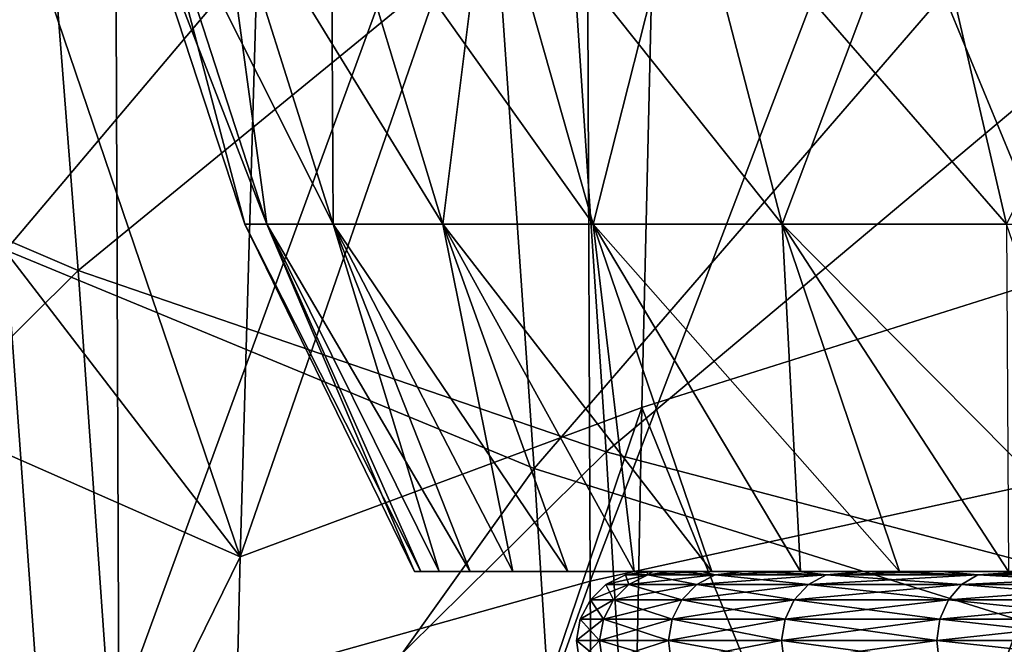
# Model space of a CAD drawing. Header units: metres. Extents: x -81 to 81, y -160 to 24.
# Tile 155 of 256: x -8 to -5.2, y -26.51 to -24.73. Entities that reach past the tile are written whole.
import ezdxf

# ---------------------------------------------------------------- set-up
doc = ezdxf.new("R2010")
doc.units = ezdxf.units.M
doc.layers.add('solid_501850_SW0001', color=7, linetype='CONTINUOUS')

msp = doc.modelspace()

# ---------------------------------------------------------------- linework, layer by layer
at = {"layer": 'solid_501850_SW0001'}
for points in [[(-4.982148, -22.359114, 127.371056), (-5.039808, -25.456388, 130.517181), (-6.15797, -22.748646, 127.116203)], [(-6.15797, -22.748646, 127.116203), (-7.375079, -26.25824, 129.908768), (-7.286502, -23.185793, 126.776535)], [(-6.15797, -22.748646, 127.116203), (-6.230788, -25.833099, 130.253448), (-7.375079, -26.25824, 129.908768)], [(-5.0104, -22.750477, 133.281815), (-6.390796, -23.068249, 133.006042), (-6.377663, -26.327734, 136.141479)], [(-5.0104, -22.750477, 133.281815), (-6.377663, -26.327734, 136.141479), (-4.998549, -26.025234, 136.417038)], [(-5.039808, -25.456388, 130.517181), (-6.230788, -25.833099, 130.253448), (-6.15797, -22.748646, 127.116203)], [(-9.288897, -24.820427, 92.250397), (-9.439376, -23.087921, 88.160828), (-7.968653, -23.751406, 87.914574)], [(-6.390796, -23.068249, 133.006042), (-7.733335, -23.462103, 132.664948), (-7.720459, -26.702902, 135.800934)], [(-6.390796, -23.068249, 133.006042), (-7.720459, -26.702902, 135.800934), (-6.377663, -26.327734, 136.141479)], [(-8.042803, -25.384373, 101.539757), (-6.691271, -23.783756, 96.898705), (-8.221607, -23.100479, 97.248016)], [(-7.286502, -23.185793, 126.776535), (-7.375079, -26.25824, 129.908768), (-8.213625, -23.792793, 126.630119)], [(-4.871786, -24.734356, 87.550438), (-6.442678, -24.301838, 87.710625), (-4.956936, -23.287319, 83.452522)], [(-7.733335, -23.462103, 132.664948), (-9.030259, -23.929329, 132.261047), (-9.019488, -27.148239, 135.398026)], [(-7.733335, -23.462103, 132.664948), (-9.019488, -27.148239, 135.398026), (-7.720459, -26.702902, 135.800934)], [(-7.836517, -25.442963, 91.979515), (-9.288897, -24.820427, 92.250397), (-7.968653, -23.751406, 87.914574)], [(-7.836517, -25.442963, 91.979515), (-7.968653, -23.751406, 87.914574), (-6.442678, -24.301838, 87.710625)], [(-8.042803, -25.384373, 101.539757), (-6.537191, -26.006392, 101.165901), (-6.691271, -23.783756, 96.898705)], [(-6.537191, -26.006392, 101.165901), (-5.085185, -24.325157, 96.622559), (-6.691271, -23.783756, 96.898705)], [(-7.375079, -26.25824, 129.908768), (-8.227827, -25.149572, 128.066528), (-8.213625, -23.792793, 126.630119)], [(-7.298708, -25.310064, 24.972483), (-7.639339, -24.261955, 25.017328), (-7.70569, -24.261955, 24.005007)], [(-7.36212, -25.310064, 24.005007), (-7.70569, -24.261955, 24.005007), (-7.639339, -24.261955, 22.992685)], [(-7.36212, -25.310064, 24.005007), (-7.298708, -25.310064, 24.972483), (-7.70569, -24.261955, 24.005007)], [(-7.109558, -25.310064, 25.923405), (-7.441422, -24.261955, 26.012327), (-7.639339, -24.261955, 25.017328)], [(-7.298708, -25.310064, 24.972483), (-7.109558, -25.310064, 25.923405), (-7.639339, -24.261955, 25.017328)], [(-7.298708, -25.310064, 23.037531), (-7.639339, -24.261955, 22.992685), (-7.441422, -24.261955, 21.997686)], [(-7.298708, -25.310064, 23.037531), (-7.36212, -25.310064, 24.005007), (-7.639339, -24.261955, 22.992685)], [(-6.797905, -25.310064, 26.841501), (-7.115324, -24.261955, 26.97298), (-7.441422, -24.261955, 26.012327)], [(-7.109558, -25.310064, 25.923405), (-6.797905, -25.310064, 26.841501), (-7.441422, -24.261955, 26.012327)], [(-7.109558, -25.310064, 22.086609), (-7.441422, -24.261955, 21.997686), (-7.115324, -24.261955, 21.037033)], [(-7.109558, -25.310064, 22.086609), (-7.298708, -25.310064, 23.037531), (-7.441422, -24.261955, 21.997686)], [(-6.369084, -25.310064, 27.711067), (-6.666625, -24.261955, 27.882853), (-7.115324, -24.261955, 26.97298)], [(-6.797905, -25.310064, 26.841501), (-6.369084, -25.310064, 27.711067), (-7.115324, -24.261955, 26.97298)], [(-6.797905, -25.310064, 21.16851), (-7.115324, -24.261955, 21.037033), (-6.666625, -24.261955, 20.127161)], [(-6.797905, -25.310064, 21.16851), (-7.109558, -25.310064, 22.086609), (-7.115324, -24.261955, 21.037033)], [(-6.369084, -25.310064, 20.298946), (-6.797905, -25.310064, 21.16851), (-6.666625, -24.261955, 20.127161)], [(-5.83043, -25.310064, 28.51722), (-6.103003, -24.261955, 28.726372), (-6.666625, -24.261955, 27.882853)], [(-6.369084, -25.310064, 27.711067), (-5.83043, -25.310064, 28.51722), (-6.666625, -24.261955, 27.882853)], [(-6.369084, -25.310064, 20.298946), (-6.666625, -24.261955, 20.127161), (-6.103003, -24.261955, 19.283642)], [(-5.83043, -25.310064, 19.492794), (-6.369084, -25.310064, 20.298946), (-6.103003, -24.261955, 19.283642)], [(-5.19116, -25.310064, 29.246166), (-5.434101, -24.261955, 29.489107), (-6.103003, -24.261955, 28.726372)], [(-5.83043, -25.310064, 28.51722), (-5.19116, -25.310064, 29.246166), (-6.103003, -24.261955, 28.726372)], [(-5.83043, -25.310064, 19.492794), (-6.103003, -24.261955, 19.283642), (-5.434101, -24.261955, 18.520905)], [(-5.19116, -25.310064, 18.763847), (-5.83043, -25.310064, 19.492794), (-5.434101, -24.261955, 18.520905)], [(-4.462213, -25.310064, 29.885437), (-4.671365, -24.261955, 30.15801), (-5.434101, -24.261955, 29.489107)], [(-5.19116, -25.310064, 29.246166), (-4.462213, -25.310064, 29.885437), (-5.434101, -24.261955, 29.489107)], [(-5.19116, -25.310064, 18.763847), (-5.434101, -24.261955, 18.520905), (-4.671365, -24.261955, 17.852003)], [(-6.332487, -25.959076, 91.755302), (-7.836517, -25.442963, 91.979515), (-6.442678, -24.301838, 87.710625)], [(-6.332487, -25.959076, 91.755302), (-6.442678, -24.301838, 87.710625), (-4.871786, -24.734356, 87.550438)], [(-6.537191, -26.006392, 101.165901), (-4.963158, -26.498392, 100.870689), (-5.085185, -24.325157, 96.622559)], [(-4.786498, -26.364424, 91.579292), (-6.332487, -25.959076, 91.755302), (-4.871786, -24.734356, 87.550438)], [(-9.138156, -26.734009, 96.259056), (-9.288897, -24.820427, 92.250397), (-7.836517, -25.442963, 91.979515)], [(-7.375079, -26.25824, 129.908768), (-8.233846, -25.879929, 128.822311), (-8.227827, -25.149572, 128.066528)], [(-7.36212, -25.310064, 24.005007), (-6.878203, -26.299999, 24.005007), (-6.860553, -26.299999, 24.499224)], [(-7.298708, -25.310064, 23.037531), (-6.878203, -26.299999, 24.005007), (-7.36212, -25.310064, 24.005007)], [(-7.36212, -25.310064, 24.005007), (-6.860553, -26.299999, 24.499224), (-7.298708, -25.310064, 24.972483)], [(-7.298708, -25.310064, 23.037531), (-6.807684, -26.299999, 23.019024), (-6.860553, -26.299999, 23.51079)], [(-7.109558, -25.310064, 22.086609), (-6.807684, -26.299999, 23.019024), (-7.298708, -25.310064, 23.037531)], [(-7.298708, -25.310064, 23.037531), (-6.860553, -26.299999, 23.51079), (-6.878203, -26.299999, 24.005007)], [(-7.298708, -25.310064, 24.972483), (-6.860553, -26.299999, 24.499224), (-6.807684, -26.299999, 24.99099)], [(-7.298708, -25.310064, 24.972483), (-6.807684, -26.299999, 24.99099), (-6.719886, -26.299999, 25.477629)], [(-7.298708, -25.310064, 24.972483), (-6.719886, -26.299999, 25.477629), (-7.109558, -25.310064, 25.923405)], [(-7.109558, -25.310064, 22.086609), (-6.597562, -26.299999, 22.053106), (-6.719886, -26.299999, 22.532383)], [(-6.797905, -25.310064, 21.16851), (-6.597562, -26.299999, 22.053106), (-7.109558, -25.310064, 22.086609)], [(-7.109558, -25.310064, 22.086609), (-6.719886, -26.299999, 22.532383), (-6.807684, -26.299999, 23.019024)], [(-7.109558, -25.310064, 25.923405), (-6.719886, -26.299999, 25.477629), (-6.597562, -26.299999, 25.956907)], [(-7.109558, -25.310064, 25.923405), (-6.597562, -26.299999, 25.956907), (-6.441401, -26.299999, 26.426094)], [(-7.109558, -25.310064, 25.923405), (-6.441401, -26.299999, 26.426094), (-6.797905, -25.310064, 26.841501)], [(-6.797905, -25.310064, 21.16851), (-6.252114, -26.299999, 21.126925), (-6.441401, -26.299999, 21.58392)], [(-6.369084, -25.310064, 20.298946), (-6.252114, -26.299999, 21.126925), (-6.797905, -25.310064, 21.16851)], [(-6.797905, -25.310064, 21.16851), (-6.441401, -26.299999, 21.58392), (-6.597562, -26.299999, 22.053106)], [(-6.797905, -25.310064, 26.841501), (-6.441401, -26.299999, 26.426094), (-6.252114, -26.299999, 26.883089)], [(-6.797905, -25.310064, 26.841501), (-6.252114, -26.299999, 26.883089), (-6.03076, -26.299999, 27.325291)], [(-6.797905, -25.310064, 26.841501), (-6.03076, -26.299999, 27.325291), (-6.369084, -25.310064, 27.711067)], [(-6.369084, -25.310064, 20.298946), (-5.778371, -26.299999, 20.259333), (-6.03076, -26.299999, 20.684721)], [(-5.83043, -25.310064, 19.492794), (-5.778371, -26.299999, 20.259333), (-6.369084, -25.310064, 20.298946)], [(-6.369084, -25.310064, 20.298946), (-6.03076, -26.299999, 20.684721), (-6.252114, -26.299999, 21.126925)], [(-6.369084, -25.310064, 27.711067), (-6.03076, -26.299999, 27.325291), (-5.778371, -26.299999, 27.750681)], [(-6.369084, -25.310064, 27.711067), (-5.778371, -26.299999, 27.750681), (-5.496325, -26.299999, 28.1569)], [(-6.369084, -25.310064, 27.711067), (-5.496325, -26.299999, 28.1569), (-5.83043, -25.310064, 28.51722)], [(-5.83043, -25.310064, 19.492794), (-5.185978, -26.299999, 19.467993), (-5.496325, -26.299999, 19.853113)], [(-5.19116, -25.310064, 18.763847), (-5.185978, -26.299999, 19.467993), (-5.83043, -25.310064, 19.492794)], [(-5.83043, -25.310064, 19.492794), (-5.496325, -26.299999, 19.853113), (-5.778371, -26.299999, 20.259333)], [(-5.83043, -25.310064, 28.51722), (-5.496325, -26.299999, 28.1569), (-5.185978, -26.299999, 28.542021)], [(-5.83043, -25.310064, 28.51722), (-5.185978, -26.299999, 28.542021), (-4.848986, -26.299999, 28.903975)], [(-5.83043, -25.310064, 28.51722), (-4.848986, -26.299999, 28.903975), (-5.19116, -25.310064, 29.246166)], [(-9.268744, -27.192099, 106.195335), (-7.863779, -27.865644, 105.719536), (-8.042803, -25.384373, 101.539757)], [(-7.863779, -27.865644, 105.719536), (-6.537191, -26.006392, 101.165901), (-8.042803, -25.384373, 101.539757)], [(-7.704214, -27.314867, 95.96508), (-9.138156, -26.734009, 96.259056), (-7.836517, -25.442963, 91.979515)], [(-7.704214, -27.314867, 95.96508), (-7.836517, -25.442963, 91.979515), (-6.332487, -25.959076, 91.755302)], [(-5.039808, -25.456388, 130.517181), (-5.086983, -28.650326, 133.562485), (-6.230788, -25.833099, 130.253448)], [(-6.230788, -25.833099, 130.253448), (-7.44976, -29.426714, 132.93808), (-7.375079, -26.25824, 129.908768)], [(-6.230788, -25.833099, 130.253448), (-6.291251, -29.01376, 133.289078), (-7.44976, -29.426714, 132.93808)], [(-5.086983, -28.650326, 133.562485), (-6.291251, -29.01376, 133.289078), (-6.230788, -25.833099, 130.253448)], [(-7.375079, -26.25824, 129.908768), (-8.245782, -28.030426, 130.980148), (-8.233846, -25.879929, 128.822311)], [(-6.222198, -27.796051, 95.721901), (-7.704214, -27.314867, 95.96508), (-6.332487, -25.959076, 91.755302)], [(-6.222198, -27.796051, 95.721901), (-6.332487, -25.959076, 91.755302), (-4.786498, -26.364424, 91.579292)], [(-7.863779, -27.865644, 105.719536), (-6.38332, -28.426569, 105.323792), (-6.537191, -26.006392, 101.165901)], [(-6.38332, -28.426569, 105.323792), (-4.963158, -26.498392, 100.870689), (-6.537191, -26.006392, 101.165901)], [(-4.998549, -26.025234, 136.417038), (-6.377663, -26.327734, 136.141479), (-6.357794, -29.684414, 139.170502)], [(-4.998549, -26.025234, 136.417038), (-6.357794, -29.684414, 139.170502), (-4.981454, -29.396929, 139.446442)], [(-7.375079, -26.25824, 129.908768), (-7.44976, -29.426714, 132.93808), (-8.245782, -28.030426, 130.980148)], [(-6.878203, -26.299999, 24.005007), (-6.216578, -26.299999, 24.005007), (-6.199057, -26.299999, 24.473293)], [(-6.878203, -26.299999, 24.005007), (-6.860553, -26.299999, 23.51079), (-6.216578, -26.299999, 24.005007)], [(-6.860553, -26.299999, 24.499224), (-6.878203, -26.299999, 24.005007), (-6.199057, -26.299999, 24.473293)], [(-6.860553, -26.299999, 23.51079), (-6.146589, -26.299999, 23.071049), (-6.199057, -26.299999, 23.53672)], [(-6.860553, -26.299999, 23.51079), (-6.807684, -26.299999, 23.019024), (-6.146589, -26.299999, 23.071049)], [(-6.860553, -26.299999, 23.51079), (-6.199057, -26.299999, 23.53672), (-6.216578, -26.299999, 24.005007)], [(-6.860553, -26.299999, 24.499224), (-6.199057, -26.299999, 24.473293), (-6.146589, -26.299999, 24.938965)], [(-6.807684, -26.299999, 24.99099), (-6.860553, -26.299999, 24.499224), (-6.146589, -26.299999, 24.938965)], [(-6.807684, -26.299999, 23.019024), (-6.059468, -26.299999, 22.610594), (-6.146589, -26.299999, 23.071049)], [(-6.807684, -26.299999, 23.019024), (-6.719886, -26.299999, 22.532383), (-6.059468, -26.299999, 22.610594)], [(-6.807684, -26.299999, 24.99099), (-6.146589, -26.299999, 24.938965), (-6.059468, -26.299999, 25.399418)], [(-6.719886, -26.299999, 25.477629), (-6.807684, -26.299999, 24.99099), (-6.059468, -26.299999, 25.399418)], [(-6.719886, -26.299999, 22.532383), (-5.938181, -26.299999, 22.157936), (-6.059468, -26.299999, 22.610594)], [(-6.719886, -26.299999, 22.532383), (-6.597562, -26.299999, 22.053106), (-5.938181, -26.299999, 22.157936)], [(-6.719886, -26.299999, 25.477629), (-6.059468, -26.299999, 25.399418), (-5.938181, -26.299999, 25.852077)], [(-6.597562, -26.299999, 25.956907), (-6.719886, -26.299999, 25.477629), (-5.938181, -26.299999, 25.852077)], [(-6.597562, -26.299999, 22.053106), (-5.783404, -26.299999, 21.715603), (-5.938181, -26.299999, 22.157936)], [(-6.597562, -26.299999, 22.053106), (-6.441401, -26.299999, 21.58392), (-5.783404, -26.299999, 21.715603)], [(-6.597562, -26.299999, 25.956907), (-5.938181, -26.299999, 25.852077), (-5.783404, -26.299999, 26.294411)], [(-6.441401, -26.299999, 26.426094), (-6.597562, -26.299999, 25.956907), (-5.783404, -26.299999, 26.294411)], [(-6.441401, -26.299999, 21.58392), (-5.596004, -26.299999, 21.286072), (-5.783404, -26.299999, 21.715603)], [(-6.441401, -26.299999, 21.58392), (-6.252114, -26.299999, 21.126925), (-5.596004, -26.299999, 21.286072)], [(-6.441401, -26.299999, 26.426094), (-5.783404, -26.299999, 26.294411), (-5.596004, -26.299999, 26.723942)], [(-6.252114, -26.299999, 26.883089), (-6.441401, -26.299999, 26.426094), (-5.596004, -26.299999, 26.723942)], [(-6.332691, -26.337156, 24.005007), (-6.277357, -26.30946, 24.005007), (-6.212954, -26.30946, 23.10453)], [(-6.267724, -26.337156, 24.913359), (-6.277357, -26.30946, 24.005007), (-6.332691, -26.337156, 24.005007)], [(-6.332691, -26.337156, 24.005007), (-6.212954, -26.30946, 23.10453), (-6.267724, -26.337156, 23.096655)], [(-6.277357, -26.30946, 24.005007), (-6.216578, -26.299999, 24.005007), (-6.199057, -26.299999, 23.53672)], [(-6.212954, -26.30946, 23.10453), (-6.277357, -26.30946, 24.005007), (-6.199057, -26.299999, 23.53672)], [(-6.277357, -26.30946, 24.005007), (-6.212954, -26.30946, 24.905483), (-6.216578, -26.299999, 24.005007)], [(-6.267724, -26.337156, 24.913359), (-6.212954, -26.30946, 24.905483), (-6.277357, -26.30946, 24.005007)], [(-6.074147, -26.337156, 25.803219), (-6.212954, -26.30946, 24.905483), (-6.267724, -26.337156, 24.913359)], [(-6.267724, -26.337156, 23.096655), (-6.212954, -26.30946, 23.10453), (-6.021055, -26.30946, 22.222383)], [(-6.267724, -26.337156, 23.096655), (-6.021055, -26.30946, 22.222383), (-6.074147, -26.337156, 22.206795)], [(-6.252114, -26.299999, 21.126925), (-5.377027, -26.299999, 20.871744), (-5.596004, -26.299999, 21.286072)], [(-6.252114, -26.299999, 21.126925), (-6.03076, -26.299999, 20.684721), (-5.377027, -26.299999, 20.871744)], [(-6.252114, -26.299999, 26.883089), (-5.596004, -26.299999, 26.723942), (-5.377027, -26.299999, 27.138269)], [(-6.03076, -26.299999, 27.325291), (-6.252114, -26.299999, 26.883089), (-5.377027, -26.299999, 27.138269)], [(-6.212954, -26.30946, 24.905483), (-6.199057, -26.299999, 24.473293), (-6.216578, -26.299999, 24.005007)], [(-6.212954, -26.30946, 23.10453), (-6.146589, -26.299999, 23.071049), (-6.059468, -26.299999, 22.610594)], [(-6.021055, -26.30946, 22.222383), (-6.212954, -26.30946, 23.10453), (-6.059468, -26.299999, 22.610594)], [(-6.212954, -26.30946, 23.10453), (-6.199057, -26.299999, 23.53672), (-6.146589, -26.299999, 23.071049)], [(-6.212954, -26.30946, 24.905483), (-6.146589, -26.299999, 24.938965), (-6.199057, -26.299999, 24.473293)], [(-6.212954, -26.30946, 24.905483), (-6.021055, -26.30946, 25.78763), (-6.146589, -26.299999, 24.938965)], [(-6.074147, -26.337156, 25.803219), (-6.021055, -26.30946, 25.78763), (-6.212954, -26.30946, 24.905483)], [(-6.021055, -26.30946, 25.78763), (-6.059468, -26.299999, 25.399418), (-6.146589, -26.299999, 24.938965)], [(-5.755899, -26.337156, 26.656471), (-6.021055, -26.30946, 25.78763), (-6.074147, -26.337156, 25.803219)], [(-6.074147, -26.337156, 22.206795), (-6.021055, -26.30946, 22.222383), (-5.705566, -26.30946, 21.376528)], [(-6.074147, -26.337156, 22.206795), (-5.705566, -26.30946, 21.376528), (-5.755899, -26.337156, 21.35354)], [(-6.021055, -26.30946, 22.222383), (-6.059468, -26.299999, 22.610594), (-5.938181, -26.299999, 22.157936)], [(-6.021055, -26.30946, 25.78763), (-5.938181, -26.299999, 25.852077), (-6.059468, -26.299999, 25.399418)], [(-6.03076, -26.299999, 20.684721), (-5.127699, -26.299999, 20.474937), (-5.377027, -26.299999, 20.871744)], [(-6.03076, -26.299999, 20.684721), (-5.778371, -26.299999, 20.259333), (-5.127699, -26.299999, 20.474937)], [(-6.03076, -26.299999, 27.325291), (-5.377027, -26.299999, 27.138269), (-5.127699, -26.299999, 27.535076)], [(-5.778371, -26.299999, 27.750681), (-6.03076, -26.299999, 27.325291), (-5.127699, -26.299999, 27.535076)], [(-6.021055, -26.30946, 22.222383), (-5.938181, -26.299999, 22.157936), (-5.783404, -26.299999, 21.715603)], [(-5.705566, -26.30946, 21.376528), (-6.021055, -26.30946, 22.222383), (-5.783404, -26.299999, 21.715603)], [(-6.021055, -26.30946, 25.78763), (-5.705566, -26.30946, 26.633486), (-5.938181, -26.299999, 25.852077)], [(-5.755899, -26.337156, 26.656471), (-5.705566, -26.30946, 26.633486), (-6.021055, -26.30946, 25.78763)], [(-5.705566, -26.30946, 26.633486), (-5.783404, -26.299999, 26.294411), (-5.938181, -26.299999, 25.852077)], [(-5.705566, -26.30946, 21.376528), (-5.783404, -26.299999, 21.715603), (-5.596004, -26.299999, 21.286072)], [(-5.705566, -26.30946, 26.633486), (-5.596004, -26.299999, 26.723942), (-5.783404, -26.299999, 26.294411)], [(-5.778371, -26.299999, 20.259333), (-4.849413, -26.299999, 20.097872), (-5.127699, -26.299999, 20.474937)], [(-5.778371, -26.299999, 20.259333), (-5.496325, -26.299999, 19.853113), (-4.849413, -26.299999, 20.097872)], [(-5.778371, -26.299999, 27.750681), (-5.127699, -26.299999, 27.535076), (-4.849413, -26.299999, 27.912142)], [(-5.496325, -26.299999, 28.1569), (-5.778371, -26.299999, 27.750681), (-4.849413, -26.299999, 27.912142)], [(-5.319461, -26.337156, 27.45575), (-5.705566, -26.30946, 26.633486), (-5.755899, -26.337156, 26.656471)], [(-5.755899, -26.337156, 21.35354), (-5.705566, -26.30946, 21.376528), (-5.272912, -26.30946, 20.584179)], [(-5.755899, -26.337156, 21.35354), (-5.272912, -26.30946, 20.584179), (-5.319461, -26.337156, 20.554264)], [(-5.705566, -26.30946, 21.376528), (-5.596004, -26.299999, 21.286072), (-5.377027, -26.299999, 20.871744)], [(-5.272912, -26.30946, 20.584179), (-5.705566, -26.30946, 21.376528), (-5.377027, -26.299999, 20.871744)], [(-5.705566, -26.30946, 26.633486), (-5.272912, -26.30946, 27.425835), (-5.596004, -26.299999, 26.723942)], [(-5.319461, -26.337156, 27.45575), (-5.272912, -26.30946, 27.425835), (-5.705566, -26.30946, 26.633486)], [(-5.272912, -26.30946, 27.425835), (-5.377027, -26.299999, 27.138269), (-5.596004, -26.299999, 26.723942)], [(-5.496325, -26.299999, 19.853113), (-4.543727, -26.299999, 19.742657), (-4.849413, -26.299999, 20.097872)], [(-5.496325, -26.299999, 19.853113), (-5.185978, -26.299999, 19.467993), (-4.543727, -26.299999, 19.742657)], [(-5.496325, -26.299999, 28.1569), (-4.849413, -26.299999, 27.912142), (-4.543727, -26.299999, 28.267357)], [(-5.185978, -26.299999, 28.542021), (-5.496325, -26.299999, 28.1569), (-4.543727, -26.299999, 28.267357)], [(-5.272912, -26.30946, 20.584179), (-5.377027, -26.299999, 20.871744), (-5.127699, -26.299999, 20.474937)], [(-5.272912, -26.30946, 27.425835), (-5.127699, -26.299999, 27.535076), (-5.377027, -26.299999, 27.138269)], [(-4.773716, -26.337156, 28.18478), (-5.272912, -26.30946, 27.425835), (-5.319461, -26.337156, 27.45575)], [(-5.319461, -26.337156, 20.554264), (-5.272912, -26.30946, 20.584179), (-4.731897, -26.30946, 19.861469)], [(-5.319461, -26.337156, 20.554264), (-4.731897, -26.30946, 19.861469), (-4.773716, -26.337156, 19.825233)], [(-5.272912, -26.30946, 20.584179), (-5.127699, -26.299999, 20.474937), (-4.849413, -26.299999, 20.097872)], [(-4.731897, -26.30946, 19.861469), (-5.272912, -26.30946, 20.584179), (-4.849413, -26.299999, 20.097872)], [(-5.272912, -26.30946, 27.425835), (-4.731897, -26.30946, 28.148544), (-5.127699, -26.299999, 27.535076)], [(-4.773716, -26.337156, 28.18478), (-4.731897, -26.30946, 28.148544), (-5.272912, -26.30946, 27.425835)], [(-6.377663, -26.327734, 136.141479), (-7.720459, -26.702902, 135.800934), (-7.699361, -30.041225, 138.829834)], [(-6.377663, -26.327734, 136.141479), (-7.699361, -30.041225, 138.829834), (-6.357794, -29.684414, 139.170502)], [(-6.267724, -26.337156, 23.096655), (-6.311493, -26.380444, 23.090363), (-6.376909, -26.380444, 24.005007)], [(-6.332691, -26.337156, 24.005007), (-6.376909, -26.380444, 24.005007), (-6.311493, -26.380444, 24.919651)], [(-6.332691, -26.337156, 24.005007), (-6.267724, -26.337156, 23.096655), (-6.376909, -26.380444, 24.005007)], [(-6.267724, -26.337156, 24.913359), (-6.332691, -26.337156, 24.005007), (-6.311493, -26.380444, 24.919651)], [(-6.074147, -26.337156, 22.206795), (-6.116574, -26.380444, 22.194338), (-6.311493, -26.380444, 23.090363)], [(-6.267724, -26.337156, 23.096655), (-6.074147, -26.337156, 22.206795), (-6.311493, -26.380444, 23.090363)], [(-6.267724, -26.337156, 24.913359), (-6.311493, -26.380444, 24.919651), (-6.116574, -26.380444, 25.815676)], [(-6.074147, -26.337156, 25.803219), (-6.267724, -26.337156, 24.913359), (-6.116574, -26.380444, 25.815676)], [(-5.755899, -26.337156, 21.35354), (-5.796123, -26.380444, 21.335173), (-6.116574, -26.380444, 22.194338)], [(-6.074147, -26.337156, 22.206795), (-5.755899, -26.337156, 21.35354), (-6.116574, -26.380444, 22.194338)], [(-6.074147, -26.337156, 25.803219), (-6.116574, -26.380444, 25.815676), (-5.796123, -26.380444, 26.674841)], [(-5.755899, -26.337156, 26.656471), (-6.074147, -26.337156, 25.803219), (-5.796123, -26.380444, 26.674841)], [(-5.319461, -26.337156, 20.554264), (-5.35666, -26.380444, 20.530357), (-5.796123, -26.380444, 21.335173)], [(-5.755899, -26.337156, 21.35354), (-5.319461, -26.337156, 20.554264), (-5.796123, -26.380444, 21.335173)], [(-5.755899, -26.337156, 26.656471), (-5.796123, -26.380444, 26.674841), (-5.35666, -26.380444, 27.479656)], [(-5.319461, -26.337156, 27.45575), (-5.755899, -26.337156, 26.656471), (-5.35666, -26.380444, 27.479656)], [(-4.773716, -26.337156, 19.825233), (-4.807134, -26.380444, 19.796276), (-5.35666, -26.380444, 20.530357)], [(-5.319461, -26.337156, 20.554264), (-4.773716, -26.337156, 19.825233), (-5.35666, -26.380444, 20.530357)], [(-5.319461, -26.337156, 27.45575), (-5.35666, -26.380444, 27.479656), (-4.807134, -26.380444, 28.213737)], [(-4.773716, -26.337156, 28.18478), (-5.319461, -26.337156, 27.45575), (-4.807134, -26.380444, 28.213737)], [(-4.701158, -28.173735, 95.531128), (-6.222198, -27.796051, 95.721901), (-4.786498, -26.364424, 91.579292)], [(-6.311493, -26.380444, 23.090363), (-6.34007, -26.435173, 23.086254), (-6.40578, -26.435173, 24.005007)], [(-6.376909, -26.380444, 24.005007), (-6.40578, -26.435173, 24.005007), (-6.34007, -26.435173, 24.923759)], [(-6.376909, -26.380444, 24.005007), (-6.311493, -26.380444, 23.090363), (-6.40578, -26.435173, 24.005007)], [(-6.311493, -26.380444, 24.919651), (-6.376909, -26.380444, 24.005007), (-6.34007, -26.435173, 24.923759)], [(-6.116574, -26.380444, 22.194338), (-6.144276, -26.435173, 22.186203), (-6.34007, -26.435173, 23.086254)], [(-6.311493, -26.380444, 23.090363), (-6.116574, -26.380444, 22.194338), (-6.34007, -26.435173, 23.086254)], [(-6.311493, -26.380444, 24.919651), (-6.34007, -26.435173, 24.923759), (-6.144276, -26.435173, 25.823811)], [(-6.116574, -26.380444, 25.815676), (-6.311493, -26.380444, 24.919651), (-6.144276, -26.435173, 25.823811)], [(-5.796123, -26.380444, 21.335173), (-5.822384, -26.435173, 21.323179), (-6.144276, -26.435173, 22.186203)], [(-6.116574, -26.380444, 22.194338), (-5.796123, -26.380444, 21.335173), (-6.144276, -26.435173, 22.186203)], [(-6.116574, -26.380444, 25.815676), (-6.144276, -26.435173, 25.823811), (-5.822384, -26.435173, 26.686834)], [(-5.796123, -26.380444, 26.674841), (-6.116574, -26.380444, 25.815676), (-5.822384, -26.435173, 26.686834)], [(-5.35666, -26.380444, 20.530357), (-5.380948, -26.435173, 20.514748), (-5.822384, -26.435173, 21.323179)], [(-5.796123, -26.380444, 21.335173), (-5.35666, -26.380444, 20.530357), (-5.822384, -26.435173, 21.323179)], [(-5.796123, -26.380444, 26.674841), (-5.822384, -26.435173, 26.686834), (-5.380948, -26.435173, 27.495266)], [(-5.35666, -26.380444, 27.479656), (-5.796123, -26.380444, 26.674841), (-5.380948, -26.435173, 27.495266)], [(-4.807134, -26.380444, 19.796276), (-4.828953, -26.435173, 19.77737), (-5.380948, -26.435173, 20.514748)], [(-5.35666, -26.380444, 20.530357), (-4.807134, -26.380444, 19.796276), (-5.380948, -26.435173, 20.514748)], [(-5.35666, -26.380444, 27.479656), (-5.380948, -26.435173, 27.495266), (-4.828953, -26.435173, 28.232643)], [(-4.807134, -26.380444, 28.213737), (-5.35666, -26.380444, 27.479656), (-4.828953, -26.435173, 28.232643)], [(-6.34007, -26.435173, 23.086254), (-6.35072, -26.496109, 23.084723), (-6.41654, -26.496109, 24.005007)], [(-6.40578, -26.435173, 24.005007), (-6.41654, -26.496109, 24.005007), (-6.35072, -26.496109, 24.925291)], [(-6.40578, -26.435173, 24.005007), (-6.34007, -26.435173, 23.086254), (-6.41654, -26.496109, 24.005007)], [(-6.34007, -26.435173, 24.923759), (-6.40578, -26.435173, 24.005007), (-6.35072, -26.496109, 24.925291)], [(-6.144276, -26.435173, 22.186203), (-6.1546, -26.496109, 22.183172), (-6.35072, -26.496109, 23.084723)], [(-6.34007, -26.435173, 23.086254), (-6.144276, -26.435173, 22.186203), (-6.35072, -26.496109, 23.084723)], [(-6.34007, -26.435173, 24.923759), (-6.35072, -26.496109, 24.925291), (-6.1546, -26.496109, 25.826841)], [(-6.144276, -26.435173, 25.823811), (-6.34007, -26.435173, 24.923759), (-6.1546, -26.496109, 25.826841)], [(-5.822384, -26.435173, 21.323179), (-5.832172, -26.496109, 21.318708), (-6.1546, -26.496109, 22.183172)], [(-6.144276, -26.435173, 22.186203), (-5.822384, -26.435173, 21.323179), (-6.1546, -26.496109, 22.183172)], [(-6.144276, -26.435173, 25.823811), (-6.1546, -26.496109, 25.826841), (-5.832172, -26.496109, 26.691305)], [(-5.822384, -26.435173, 26.686834), (-6.144276, -26.435173, 25.823811), (-5.832172, -26.496109, 26.691305)], [(-5.380948, -26.435173, 20.514748), (-5.39, -26.496109, 20.50893), (-5.832172, -26.496109, 21.318708)], [(-5.822384, -26.435173, 21.323179), (-5.380948, -26.435173, 20.514748), (-5.832172, -26.496109, 21.318708)], [(-5.822384, -26.435173, 26.686834), (-5.832172, -26.496109, 26.691305), (-5.39, -26.496109, 27.501081)], [(-5.380948, -26.435173, 27.495266), (-5.822384, -26.435173, 26.686834), (-5.39, -26.496109, 27.501081)], [(-4.828953, -26.435173, 19.77737), (-4.837085, -26.496109, 19.770323), (-5.39, -26.496109, 20.50893)], [(-5.380948, -26.435173, 20.514748), (-4.828953, -26.435173, 19.77737), (-5.39, -26.496109, 20.50893)], [(-5.380948, -26.435173, 27.495266), (-5.39, -26.496109, 27.501081), (-4.837085, -26.496109, 28.239691)], [(-4.828953, -26.435173, 28.232643), (-5.380948, -26.435173, 27.495266), (-4.837085, -26.496109, 28.239691)], [(-6.41654, -26.496109, 24.005007), (-6.408159, -26.557419, 24.005007), (-6.342424, -26.557419, 24.924099)], [(-6.41654, -26.496109, 24.005007), (-6.35072, -26.496109, 23.084723), (-6.408159, -26.557419, 24.005007)], [(-6.35072, -26.496109, 24.925291), (-6.41654, -26.496109, 24.005007), (-6.342424, -26.557419, 24.924099)], [(-6.35072, -26.496109, 23.084723), (-6.342424, -26.557419, 23.085915), (-6.408159, -26.557419, 24.005007)], [(-6.38332, -28.426569, 105.323792), (-4.841549, -28.869329, 105.011642), (-4.963158, -26.498392, 100.870689)], [(-6.35072, -26.496109, 23.084723), (-6.1546, -26.496109, 22.183172), (-6.342424, -26.557419, 23.085915)], [(-6.35072, -26.496109, 24.925291), (-6.342424, -26.557419, 24.924099), (-6.146558, -26.557419, 25.82448)], [(-6.1546, -26.496109, 25.826841), (-6.35072, -26.496109, 24.925291), (-6.146558, -26.557419, 25.82448)], [(-6.1546, -26.496109, 22.183172), (-6.146558, -26.557419, 22.185534), (-6.342424, -26.557419, 23.085915)], [(-6.1546, -26.496109, 22.183172), (-5.832172, -26.496109, 21.318708), (-6.146558, -26.557419, 22.185534)], [(-6.1546, -26.496109, 25.826841), (-6.146558, -26.557419, 25.82448), (-5.824548, -26.557419, 26.687822)], [(-5.832172, -26.496109, 26.691305), (-6.1546, -26.496109, 25.826841), (-5.824548, -26.557419, 26.687822)], [(-5.832172, -26.496109, 21.318708), (-5.824548, -26.557419, 21.322191), (-6.146558, -26.557419, 22.185534)], [(-5.832172, -26.496109, 21.318708), (-5.39, -26.496109, 20.50893), (-5.824548, -26.557419, 21.322191)], [(-5.832172, -26.496109, 26.691305), (-5.824548, -26.557419, 26.687822), (-5.382949, -26.557419, 27.496552)], [(-5.39, -26.496109, 27.501081), (-5.832172, -26.496109, 26.691305), (-5.382949, -26.557419, 27.496552)], [(-5.39, -26.496109, 20.50893), (-5.382949, -26.557419, 20.513462), (-5.824548, -26.557419, 21.322191)], [(-5.39, -26.496109, 20.50893), (-4.837085, -26.496109, 19.770323), (-5.382949, -26.557419, 20.513462)], [(-5.39, -26.496109, 27.501081), (-5.382949, -26.557419, 27.496552), (-4.83075, -26.557419, 28.234201)], [(-4.837085, -26.496109, 28.239691), (-5.39, -26.496109, 27.501081), (-4.83075, -26.557419, 28.234201)], [(-4.837085, -26.496109, 19.770323), (-4.83075, -26.557419, 19.775812), (-5.382949, -26.557419, 20.513462)]]:
    msp.add_3dface(points, dxfattribs=at)

doc.saveas('drawing.dxf')
